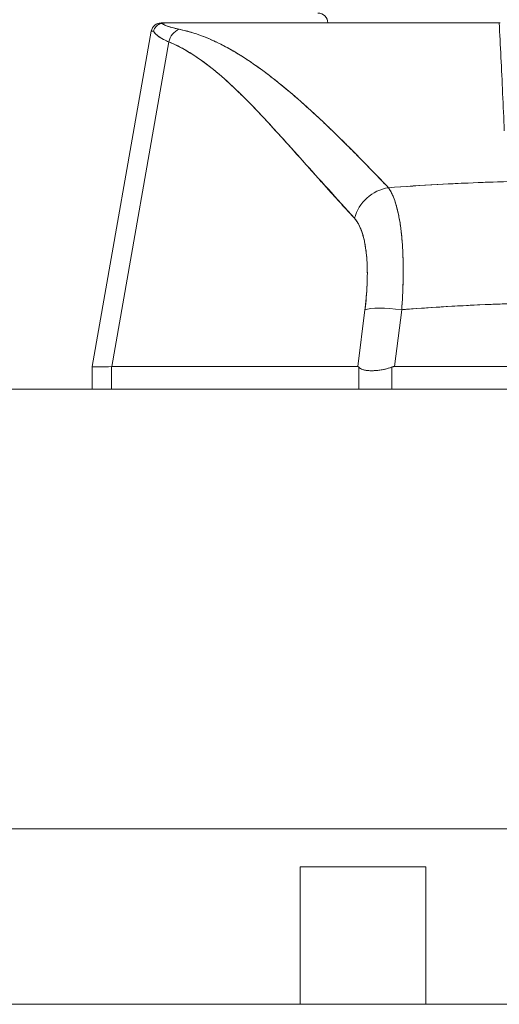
# Model space of a CAD drawing. Header units: inches. Extents: x 11 to 361, y 7 to 222.
# Tile 20 of 174: x 104.561 to 105.515, y 66.899 to 68.858. Entities that reach past the tile are written whole.
import ezdxf

# ---------------------------------------------------------------- set-up
doc = ezdxf.new("R2010")
doc.units = ezdxf.units.IN
doc.header["$LTSCALE"] = 22
doc.header["$MEASUREMENT"] = 0
doc.layers.get('0').update_dxf_attribs({"lineweight": 0})
doc.layers.add('Dimension (ANSI)', color=7, linetype='Continuous', lineweight=5)
doc.layers.add('Visible (ANSI)', color=7, linetype='Continuous', lineweight=5)
doc.styles.add('ROMANS', font='tahoma.ttf')
doc.dimstyles.new('Default (ANSI)', dxfattribs={"dimscale": 22, "dimtxt": 0.07, "dimasz": 0.07, "dimexe": 0.125, "dimexo": 0.0625, "dimgap": 0.031496, "dimtad": 0, "dimtih": 1, "dimtoh": 1, "dimrnd": 1e-08, "dimzin": 0, "dimdsep": 46, "dimtxsty": 'ROMANS', "dimblk": 'Filled-1', "dimcen": 0.09, "dimdle": 0.393701, "dimclrd": 256, "dimclre": 256, "dimclrt": 256, "dimadec": 0, "dimazin": 0, "dimtfac": 0.928571, "dimtofl": 0, "dimtmove": 0, "dimatfit": 3, "dimfxl": 1, "dimtolj": 1, "dimtzin": 0, "dimlwd": -1, "dimlwe": -1, "dimarcsym": 0})

# ---------------------------------------------------------------- blocks, each defined once
blk = doc.blocks.new('Filled-1')
at = {"color": 0}
for p, q in [((0, 0), (-1, 0.1786)), ((-1, 0.1786), (-1, -0.1786)), ((-1, 0), (0, 0)), ((-1, -0.1786), (0, 0))]:
    blk.add_line(p, q, dxfattribs=at)
at = {"color": 0, "flags": 128}
blk.add_lwpolyline([(-1, -0.1786), (0, 0), (-1, 0.1786), (-1, -0.1786)], dxfattribs=at)
at = {"color": 0}
blk.add_solid([(-1, -0.1786), (0, 0), (-1, 0.1786), (-1, -0.1786)], dxfattribs=at)
blk = doc.blocks.new('*D38')
at = {"layer": 'Defpoints', "color": 0, "transparency": 16777216}
for p in [(100.8614, 73.2576), (100.8614, 67.9255), (102.9944, 67.9255)]:
    blk.add_point(p, dxfattribs=at)
at = {"layer": 'Dimension (ANSI)', "transparency": 16777216}
for p, q in [((100.8614, 69.3005), (100.8614, 76.0076)), ((102.9944, 69.3005), (102.9944, 76.0076)), ((99.3214, 73.2576), (97.7814, 73.2576)), ((104.5344, 73.2576), (107.464, 73.2576))]:
    blk.add_line(p, q, dxfattribs=at)
at = {"layer": 'Dimension (ANSI)', "transparency": 16777216, "xscale": 1.54000000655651, "yscale": 1.54000000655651, "zscale": 1.54000000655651}
blk.add_blockref('Filled-1', (100.8614, 73.2576), dxfattribs=at)
at = {"layer": 'Dimension (ANSI)', "transparency": 16777216, "xscale": 1.54000000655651, "yscale": 1.54000000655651, "zscale": 1.54000000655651, "rotation": 180}
blk.add_blockref('Filled-1', (102.9944, 73.2576), dxfattribs=at)
at = {"layer": 'Dimension (ANSI)', "transparency": 16777216, "insert": (110.9112, 73.2576), "char_height": 1.54, "attachment_point": 5, "style": 'ROMANS'}
blk.add_mtext('\\A1;(2.13)', dxfattribs=at)

msp = doc.modelspace()

# ---------------------------------------------------------------- linework, layer by layer
at = {"layer": 'Visible (ANSI)'}
for p, q in [((104.84226, 68.85161), (104.85001, 68.85161)), ((104.85001, 68.85161), (104.84226, 68.85161)), ((104.85046, 68.85161), (105.51524, 68.85161)), ((105.51529, 68.85161), (104.85046, 68.85161)), ((104.85046, 68.85161), (104.85046, 68.85161)), ((105.51529, 68.85161), (105.51667, 68.85161)), ((104.82288, 68.83535), (104.70516, 68.16792)), ((104.82409, 68.83537), (104.82409, 68.83537)), ((104.858, 68.81401), (104.74405, 68.16792)), ((104.74405, 68.16792), (104.858, 68.81401)), ((104.9915, 68.79256), (104.99151, 68.79256)), ((105.09898, 68.71382), (105.09898, 68.71382)), ((105.09898, 68.71382), (105.09898, 68.71382)), ((105.07668, 68.63011), (105.07668, 68.63027)), ((105.09618, 68.60865), (105.09618, 68.6085)), ((105.09637, 68.60828), (105.09637, 68.60844)), ((105.46858, 68.53386), (105.46858, 68.53386)), ((105.47073, 68.53395), (105.47073, 68.53395)), ((105.47073, 68.53395), (105.47073, 68.53395)), ((105.48329, 68.53445), (105.48329, 68.53445)), ((105.48329, 68.53445), (105.48329, 68.53445)), ((105.48421, 68.53448), (105.48421, 68.53449)), ((105.48421, 68.53449), (105.48421, 68.53448)), ((105.36808, 68.52875), (105.36808, 68.52875)), ((105.25168, 68.32012), (105.25168, 68.32012)), ((105.25168, 68.32012), (105.25168, 68.32012)), ((105.32334, 68.32012), (105.32335, 68.32012)), ((105.32335, 68.32012), (105.32334, 68.32012)), ((105.25082, 68.30831), (105.25081, 68.30831)), ((105.32282, 68.30831), (105.32281, 68.30831)), ((105.24799, 68.2811), (105.2338, 68.16792)), ((105.2338, 68.16792), (105.24799, 68.2811)), ((105.24889, 68.28862), (105.24888, 68.28862)), ((105.24888, 68.28862), (105.24889, 68.28862)), ((105.30693, 68.16792), (105.32111, 68.2811)), ((105.32111, 68.2811), (105.30693, 68.16792)), ((105.32165, 68.28862), (105.32164, 68.28862)), ((105.32164, 68.28862), (105.32165, 68.28862)), ((105.24399, 68.24925), (105.24399, 68.24925)), ((105.24399, 68.24925), (105.24399, 68.24925)), ((105.24054, 68.22169), (105.24054, 68.22169)), ((105.24054, 68.22169), (105.24054, 68.22169)), ((105.23807, 68.20201), (105.23807, 68.20201)), ((104.70516, 68.16792), (104.70516, 68.16792)), ((104.70516, 68.16792), (104.70516, 68.1679)), ((104.70516, 68.1679), (104.70516, 68.16792)), ((104.70516, 68.16791), (104.70516, 68.12327)), ((104.70517, 68.16792), (104.70517, 68.16792)), ((104.74405, 68.16792), (104.74361, 68.16792)), ((104.74361, 68.12327), (104.74361, 68.16792)), ((104.74361, 68.16792), (104.74361, 68.12327)), ((104.74405, 68.16792), (105.2338, 68.16792)), ((105.2338, 68.16792), (104.74405, 68.16792)), ((105.23564, 68.12327), (105.23564, 68.16685)), ((105.23564, 68.16685), (105.23564, 68.12327)), ((105.30134, 68.12327), (105.30134, 68.16685)), ((105.30134, 68.16685), (105.30134, 68.12327)), ((105.30693, 68.16792), (106.05186, 68.16792)), ((106.05186, 68.16792), (105.30693, 68.16792)), ((103.19214, 68.12327), (131.79664, 68.12327)), ((131.76468, 67.24827), (103.0991, 67.24827)), ((105.11894, 66.89902), (105.11894, 67.17246)), ((105.36894, 67.17246), (105.11894, 67.17246)), ((105.36894, 66.89902), (105.36894, 67.17246)), ((79.86539, 66.89902), (123.99039, 66.89902))]:
    msp.add_line(p, q, dxfattribs=at)
for centre, radius, start, end in [((105.15433, 68.85161), 0.01969, 0, 90), ((104.84226, 68.83193), 0.01969, 90.00004, 169.99818), ((104.84226, 68.83193), 0.01968, 90, 169.99436), ((105.25866, 68.22169), 0.01969, 196.86722, 196.87199)]:
    msp.add_arc(centre, radius, start, end, dxfattribs=at)
for centre, major_axis, ratio, start_param, end_param in [((105.52144, 68.83203), (-0.69857, 0.00332), 0.0008013, 6.1694988, 6.2830596), ((105.52145, 68.83202), (-0.69857, 0.00333), 0.0008021, 6.169506, 6.2830589), ((104.88823, 68.80852), (0.01168, 0.03124), 0.9189179, 0.7157435, 1.7351042), ((104.88823, 68.80852), (-0.01168, -0.03124), 0.9189182, 3.8573356, 4.8766962), ((105.4636, 68.53354), (0.01968, -0.00007), 0.9391693, 0.0526632, 0.0528623), ((105.30029, 68.44939), (-0.05789, -0.05337), 0.9194568, 4.0831485, 5.3140642), ((105.30029, 68.44939), (0.05789, 0.05337), 0.919454, 0.9415551, 2.1724663), ((105.32121, 68.26742), (-0.07813, 0.00979), 0.1721893, 4.7352288, 5.9478743), ((105.32121, 68.26742), (-0.07813, 0.00979), 0.1721893, 4.735229, 5.9478747), ((105.39229, 68.21129), (-0.68713, -0.04339), 0.0106265, 6.2812004, 6.6186276)]:
    msp.add_ellipse(centre, major_axis=major_axis, ratio=ratio, start_param=start_param, end_param=end_param, dxfattribs=at)
for points, knots in [([(104.84322, 68.85087), (104.84148, 68.85044), (104.83976, 68.84981), (104.83815, 68.84898), (104.8374, 68.84859), (104.83668, 68.84816), (104.83598, 68.84769), (104.8338, 68.84623), (104.83194, 68.8444), (104.83047, 68.84229), (104.829, 68.84017), (104.82794, 68.83777), (104.82738, 68.83539)], [0, 0, 0, 0, 0.2273173, 0.2273173, 0.2273173, 0.3333333, 0.3333333, 0.3333333, 0.6666667, 0.6666667, 0.6666667, 1, 1, 1, 1]), ([(104.82738, 68.83539), (104.82795, 68.8378), (104.829, 68.84018), (104.83048, 68.84229), (104.83196, 68.84441), (104.83385, 68.84627), (104.83602, 68.84772), (104.8382, 68.84918), (104.84066, 68.85023), (104.84322, 68.85087)], [0, 0, 0, 0, 0.3333333, 0.3333333, 0.3333333, 0.6666667, 0.6666667, 0.6666667, 1, 1, 1, 1]), ([(104.85046, 68.85161), (104.84975, 68.85162), (104.84902, 68.8516), (104.84828, 68.85156), (104.84755, 68.85153), (104.84681, 68.85148), (104.84597, 68.85137), (104.84514, 68.85126), (104.84421, 68.85109), (104.84322, 68.85087)], [0, 0, 0, 0, 0.3333333, 0.3333333, 0.3333333, 0.6666667, 0.6666667, 0.6666667, 1, 1, 1, 1]), ([(104.85046, 68.85161), (104.84975, 68.85161), (104.84902, 68.8516), (104.84828, 68.85156), (104.84755, 68.85153), (104.84681, 68.85147), (104.84597, 68.85137), (104.84514, 68.85127), (104.84421, 68.85111), (104.84322, 68.85087)], [0, 0, 0, 0, 0.3333333, 0.3333333, 0.3333333, 0.6666667, 0.6666667, 0.6666667, 1, 1, 1, 1]), ([(104.84322, 68.85087), (104.8456, 68.84938), (104.8485, 68.84795), (104.8519, 68.84658), (104.8553, 68.84522), (104.8592, 68.84391), (104.86359, 68.84267), (104.86798, 68.84143), (104.87286, 68.84025), (104.87821, 68.83914)], [0, 0, 0, 0, 0.33333333, 0.33333333, 0.33333333, 0.66666667, 0.66666667, 0.66666667, 1, 1, 1, 1]), ([(104.84322, 68.85087), (104.84326, 68.85085), (104.84331, 68.85082), (104.84336, 68.85079), (104.84515, 68.84968), (104.84723, 68.8486), (104.8496, 68.84755), (104.85196, 68.84651), (104.8546, 68.84551), (104.85752, 68.84453), (104.86042, 68.84356), (104.86361, 68.84263), (104.86707, 68.84173), (104.87051, 68.84083), (104.87423, 68.83997), (104.87821, 68.83914)], [0, 0, 0, 0, 0.0066001, 0.0066001, 0.0066001, 0.2569271, 0.2569271, 0.2569271, 0.5058334, 0.5058334, 0.5058334, 0.753477, 0.753477, 0.753477, 1, 1, 1, 1]), ([(105.52527, 68.63678), (105.52442, 68.66209), (105.52312, 68.68701), (105.52197, 68.71144), (105.52082, 68.73587), (105.51982, 68.7598), (105.51864, 68.78319), (105.51746, 68.80658), (105.51609, 68.82942), (105.51524, 68.85161)], [0, 0, 0, 0, 0.3333333, 0.3333333, 0.3333333, 0.6666667, 0.6666667, 0.6666667, 1, 1, 1, 1]), ([(104.858, 68.81401), (104.8544, 68.81544), (104.85108, 68.81692), (104.84805, 68.81843), (104.84664, 68.81914), (104.84529, 68.81986), (104.84401, 68.82058), (104.84254, 68.82141), (104.84115, 68.82226), (104.83985, 68.82311), (104.83757, 68.82461), (104.83555, 68.82614), (104.83378, 68.82771), (104.83365, 68.82782), (104.83353, 68.82793), (104.8334, 68.82805), (104.83155, 68.82974), (104.83, 68.83147), (104.82874, 68.83324), (104.82824, 68.83395), (104.82779, 68.83467), (104.82738, 68.83539)], [0, 0, 0, 0, 0.2273225, 0.2273225, 0.2273225, 0.3333333, 0.3333333, 0.3333333, 0.4546295, 0.4546295, 0.4546295, 0.6666667, 0.6666667, 0.6666667, 0.6819675, 0.6819675, 0.6819675, 0.9093003, 0.9093003, 0.9093003, 1, 1, 1, 1]), ([(104.82739, 68.83539), (104.82887, 68.83274), (104.83101, 68.83018), (104.83378, 68.82771), (104.83655, 68.82524), (104.83997, 68.82287), (104.84401, 68.82058), (104.84805, 68.8183), (104.85272, 68.81611), (104.858, 68.81401)], [0, 0, 0, 0, 0.33333333, 0.33333333, 0.33333333, 0.66666667, 0.66666667, 0.66666667, 0.99998781, 0.99998781, 0.99998781, 0.99998781]), ([(104.87821, 68.83914), (104.89147, 68.83635), (104.90459, 68.83265), (104.9176, 68.82805), (104.93062, 68.82345), (104.94354, 68.81795), (104.95656, 68.81158), (104.96957, 68.80521), (104.98269, 68.79797), (104.99604, 68.78982), (105.0094, 68.78167), (105.02298, 68.77261), (105.03695, 68.76258), (105.05091, 68.75255), (105.06526, 68.74155), (105.08013, 68.72947), (105.09501, 68.71739), (105.11041, 68.70423), (105.1265, 68.68985), (105.14259, 68.67547), (105.15938, 68.65988), (105.17708, 68.6429), (105.19478, 68.62592), (105.21341, 68.60756), (105.23294, 68.58769), (105.25246, 68.56782), (105.27288, 68.54645), (105.29469, 68.52384)], [0, 0, 0, 0, 0.1111111, 0.1111111, 0.1111111, 0.2222222, 0.2222222, 0.2222222, 0.3333333, 0.3333333, 0.3333333, 0.4444444, 0.4444444, 0.4444444, 0.5555556, 0.5555556, 0.5555556, 0.6666667, 0.6666667, 0.6666667, 0.7777778, 0.7777778, 0.7777778, 0.8888889, 0.8888889, 0.8888889, 1, 1, 1, 1]), ([(104.87821, 68.83914), (104.8828, 68.8382), (104.88741, 68.83712), (104.89206, 68.83592), (104.89663, 68.83474), (104.90124, 68.83342), (104.90586, 68.83199), (104.91044, 68.83056), (104.91503, 68.82902), (104.91965, 68.82735), (104.92422, 68.82569), (104.92882, 68.82392), (104.93343, 68.82202), (104.93802, 68.82013), (104.94262, 68.81813), (104.94724, 68.81601), (104.95184, 68.8139), (104.95646, 68.81167), (104.9611, 68.80933), (104.96528, 68.80722), (104.96949, 68.80502), (104.9737, 68.80272), (104.97415, 68.80248), (104.97459, 68.80224), (104.97504, 68.80199), (104.9797, 68.79944), (104.98437, 68.79677), (104.98907, 68.794), (104.99377, 68.79122), (104.9985, 68.78834), (105.00324, 68.78535), (105.00799, 68.78235), (105.01276, 68.77925), (105.01755, 68.77604), (105.02236, 68.77282), (105.02719, 68.7695), (105.03204, 68.76607), (105.03692, 68.76262), (105.04182, 68.75907), (105.04674, 68.75543), (105.0517, 68.75175), (105.05668, 68.74798), (105.06169, 68.7441), (105.06624, 68.74058), (105.07082, 68.73697), (105.07541, 68.73328), (105.0759, 68.73289), (105.0764, 68.73249), (105.0769, 68.73208), (105.08205, 68.72793), (105.08722, 68.72369), (105.09241, 68.71935), (105.09768, 68.71495), (105.10296, 68.71046), (105.10826, 68.70588), (105.11365, 68.70122), (105.11906, 68.69648), (105.12449, 68.69165), (105.13002, 68.68673), (105.13557, 68.68172), (105.14113, 68.67663), (105.14681, 68.67144), (105.15251, 68.66616), (105.15823, 68.6608), (105.16407, 68.65532), (105.16993, 68.64976), (105.17581, 68.64411), (105.17809, 68.64194), (105.18036, 68.63974), (105.18264, 68.63754), (105.1864, 68.63391), (105.19017, 68.63024), (105.19394, 68.62654), (105.20016, 68.62046), (105.2064, 68.61429), (105.21267, 68.60805), (105.2191, 68.60163), (105.22556, 68.59514), (105.23204, 68.58858), (105.23871, 68.58183), (105.2454, 68.575), (105.25212, 68.5681), (105.25904, 68.56099), (105.26599, 68.55381), (105.27296, 68.54656), (105.28018, 68.53905), (105.28741, 68.53148), (105.29469, 68.52384)], [0, 0, 0, 0, 0.0373818, 0.0373818, 0.0373818, 0.0742341, 0.0742341, 0.0742341, 0.1106358, 0.1106358, 0.1106358, 0.1466706, 0.1466706, 0.1466706, 0.1824175, 0.1824175, 0.1824175, 0.2179566, 0.2179566, 0.2179566, 0.25, 0.25, 0.25, 0.2533676, 0.2533676, 0.2533676, 0.2887246, 0.2887246, 0.2887246, 0.3240947, 0.3240947, 0.3240947, 0.3595467, 0.3595467, 0.3595467, 0.3951502, 0.3951502, 0.3951502, 0.4309743, 0.4309743, 0.4309743, 0.4670889, 0.4670889, 0.4670889, 0.5, 0.5, 0.5, 0.5035641, 0.5035641, 0.5035641, 0.5404732, 0.5404732, 0.5404732, 0.5778971, 0.5778971, 0.5778971, 0.6159184, 0.6159184, 0.6159184, 0.6546215, 0.6546215, 0.6546215, 0.6940933, 0.6940933, 0.6940933, 0.7344234, 0.7344234, 0.7344234, 0.75, 0.75, 0.75, 0.7757058, 0.7757058, 0.7757058, 0.818036, 0.818036, 0.818036, 0.8615149, 0.8615149, 0.8615149, 0.906243, 0.906243, 0.906243, 0.9523222, 0.9523222, 0.9523222, 1, 1, 1, 1]), ([(104.858, 68.81401), (104.88502, 68.80225), (104.91287, 68.7855), (104.94145, 68.76307), (104.97003, 68.74063), (104.99933, 68.71252), (105.02969, 68.68079), (105.06005, 68.64906), (105.09147, 68.61371), (105.12433, 68.57715), (105.15718, 68.54059), (105.19147, 68.50283), (105.22707, 68.46307)], [0, 0, 0, 0, 0.25, 0.25, 0.25, 0.5, 0.5, 0.5, 0.75, 0.75, 0.75, 1, 1, 1, 1]), ([(105.22707, 68.46307), (105.22006, 68.47067), (105.21305, 68.47831), (105.20606, 68.48598), (105.19942, 68.49327), (105.1928, 68.50058), (105.18618, 68.50792), (105.17987, 68.51492), (105.17357, 68.52194), (105.16727, 68.52897), (105.16126, 68.53569), (105.15525, 68.54242), (105.14924, 68.54916), (105.1435, 68.55561), (105.13776, 68.56206), (105.13201, 68.56851), (105.12651, 68.57469), (105.12101, 68.58087), (105.1155, 68.58704), (105.11022, 68.59297), (105.10493, 68.59889), (105.09964, 68.60479), (105.09456, 68.61047), (105.08946, 68.61613), (105.08437, 68.62178), (105.07946, 68.62721), (105.07454, 68.63263), (105.06962, 68.63802), (105.06487, 68.64323), (105.06012, 68.6484), (105.05535, 68.65355), (105.05288, 68.65622), (105.05041, 68.65888), (105.04793, 68.66153), (105.04579, 68.66382), (105.04364, 68.66611), (105.0415, 68.66838), (105.03702, 68.67314), (105.03253, 68.67786), (105.02802, 68.68253), (105.02365, 68.68707), (105.01927, 68.69157), (105.01488, 68.69602), (105.0106, 68.70035), (105.00632, 68.70463), (105.00202, 68.70885), (104.99783, 68.71297), (104.99363, 68.71704), (104.98941, 68.72105), (104.9853, 68.72497), (104.98116, 68.72883), (104.97702, 68.73262), (104.97296, 68.73633), (104.96889, 68.73999), (104.9648, 68.74357), (104.96079, 68.74708), (104.95677, 68.75053), (104.95273, 68.7539), (104.94876, 68.75721), (104.94477, 68.76045), (104.94077, 68.76361), (104.93683, 68.76672), (104.93287, 68.76976), (104.92889, 68.77271), (104.92497, 68.77562), (104.92103, 68.77844), (104.91707, 68.78118), (104.91316, 68.78389), (104.90924, 68.78651), (104.90529, 68.78903), (104.90138, 68.79153), (104.89745, 68.79394), (104.8935, 68.79625), (104.88959, 68.79854), (104.88566, 68.80073), (104.88171, 68.80282), (104.87779, 68.8049), (104.87384, 68.80687), (104.86988, 68.80875), (104.86594, 68.8106), (104.86198, 68.81236), (104.858, 68.81401)], [0, 0, 0, 0, 0.0583727, 0.0583727, 0.0583727, 0.1137715, 0.1137715, 0.1137715, 0.1665884, 0.1665884, 0.1665884, 0.2170249, 0.2170249, 0.2170249, 0.2652705, 0.2652705, 0.2652705, 0.3115055, 0.3115055, 0.3115055, 0.355892, 0.355892, 0.355892, 0.3985809, 0.3985809, 0.3985809, 0.4397114, 0.4397114, 0.4397114, 0.4794127, 0.4794127, 0.4794127, 0.5, 0.5, 0.5, 0.5178071, 0.5178071, 0.5178071, 0.5550207, 0.5550207, 0.5550207, 0.5911596, 0.5911596, 0.5911596, 0.6263201, 0.6263201, 0.6263201, 0.6605932, 0.6605932, 0.6605932, 0.6940646, 0.6940646, 0.6940646, 0.7268148, 0.7268148, 0.7268148, 0.7589197, 0.7589197, 0.7589197, 0.7904501, 0.7904501, 0.7904501, 0.8214708, 0.8214708, 0.8214708, 0.8520428, 0.8520428, 0.8520428, 0.8822233, 0.8822233, 0.8822233, 0.9120647, 0.9120647, 0.9120647, 0.9416135, 0.9416135, 0.9416135, 0.9709137, 0.9709137, 0.9709137, 1, 1, 1, 1]), ([(105.29469, 68.52384), (105.32756, 68.52626), (105.36041, 68.52839), (105.39315, 68.53021), (105.44682, 68.53319), (105.50021, 68.53534), (105.55299, 68.53666), (105.56285, 68.53691), (105.57268, 68.53712), (105.5825, 68.53731), (105.64678, 68.53855), (105.71036, 68.53856), (105.77463, 68.53736), (105.78519, 68.53716), (105.79577, 68.53693), (105.80637, 68.53666), (105.85859, 68.53536), (105.9114, 68.53324), (105.96449, 68.5303), (105.9978, 68.52846), (106.03123, 68.5263), (106.06468, 68.52384)], [0, 0, 0, 0, 0.1263134, 0.1263134, 0.1263134, 0.3333333, 0.3333333, 0.3333333, 0.3719957, 0.3719957, 0.3719957, 0.6250804, 0.6250804, 0.6250804, 0.6666667, 0.6666667, 0.6666667, 0.8714645, 0.8714645, 0.8714645, 1, 1, 1, 1]), ([(105.29469, 68.52384), (105.35952, 68.52861), (105.42345, 68.5322), (105.48747, 68.53461), (105.55148, 68.53702), (105.61559, 68.53824), (105.67969, 68.53824), (105.74379, 68.53824), (105.8079, 68.53702), (105.87192, 68.53461), (105.93593, 68.5322), (105.99985, 68.52861), (106.06468, 68.52384)], [0, 0, 0, 0, 0.25, 0.25, 0.25, 0.5, 0.5, 0.5, 0.75, 0.75, 0.75, 1, 1, 1, 1]), ([(105.29469, 68.52384), (105.29522, 68.5231), (105.29575, 68.52233), (105.29627, 68.52153), (105.29762, 68.51947), (105.29892, 68.51723), (105.30018, 68.51482), (105.30144, 68.5124), (105.30266, 68.50981), (105.30383, 68.50705), (105.30453, 68.50539), (105.30522, 68.50366), (105.30589, 68.50187), (105.30633, 68.5007), (105.30677, 68.4995), (105.30719, 68.49828), (105.30827, 68.49518), (105.30929, 68.49193), (105.31027, 68.48852), (105.31125, 68.48511), (105.31218, 68.48154), (105.31305, 68.47782), (105.31358, 68.47561), (105.31408, 68.47334), (105.31457, 68.47102), (105.3149, 68.46944), (105.31522, 68.46785), (105.31554, 68.46622), (105.31631, 68.46221), (105.31704, 68.45806), (105.31771, 68.45376), (105.31839, 68.44947), (105.31901, 68.44504), (105.31958, 68.44048), (105.31992, 68.43781), (105.32023, 68.43509), (105.32053, 68.43233), (105.32074, 68.43038), (105.32094, 68.42841), (105.32113, 68.42641), (105.3216, 68.4216), (105.32201, 68.41666), (105.32237, 68.41161), (105.32272, 68.40656), (105.32302, 68.40139), (105.32327, 68.39612), (105.32342, 68.39309), (105.32354, 68.39003), (105.32365, 68.38694), (105.32373, 68.38465), (105.3238, 68.38234), (105.32386, 68.38001), (105.324, 68.37454), (105.32408, 68.36897), (105.32411, 68.36331), (105.32414, 68.35765), (105.32412, 68.3519), (105.32404, 68.34607), (105.32399, 68.34276), (105.32393, 68.33943), (105.32385, 68.33608), (105.32379, 68.33351), (105.32372, 68.33092), (105.32363, 68.32832), (105.32344, 68.32233), (105.3232, 68.31627), (105.3229, 68.31014), (105.3226, 68.30401), (105.32225, 68.29782), (105.32184, 68.29158), (105.32161, 68.2881), (105.32137, 68.28461), (105.32111, 68.2811)], [0, 0, 0, 0, 0.0216075, 0.0216075, 0.0216075, 0.077357, 0.077357, 0.077357, 0.1330535, 0.1330535, 0.1330535, 0.1666667, 0.1666667, 0.1666667, 0.188734, 0.188734, 0.188734, 0.2444339, 0.2444339, 0.2444339, 0.3001472, 0.3001472, 0.3001472, 0.3333333, 0.3333333, 0.3333333, 0.3558616, 0.3558616, 0.3558616, 0.4115781, 0.4115781, 0.4115781, 0.4673107, 0.4673107, 0.4673107, 0.5, 0.5, 0.5, 0.5230751, 0.5230751, 0.5230751, 0.5788605, 0.5788605, 0.5788605, 0.6346364, 0.6346364, 0.6346364, 0.6666667, 0.6666667, 0.6666667, 0.6903702, 0.6903702, 0.6903702, 0.7460677, 0.7460677, 0.7460677, 0.8017827, 0.8017827, 0.8017827, 0.8333333, 0.8333333, 0.8333333, 0.8574897, 0.8574897, 0.8574897, 0.9131807, 0.9131807, 0.9131807, 0.9689091, 0.9689091, 0.9689091, 1, 1, 1, 1]), ([(105.32111, 68.2811), (105.32252, 68.29981), (105.32343, 68.31832), (105.32385, 68.33608), (105.32427, 68.35383), (105.3242, 68.37083), (105.32365, 68.38694), (105.32309, 68.40304), (105.32205, 68.41825), (105.32053, 68.43233), (105.31901, 68.44642), (105.31702, 68.45938), (105.31457, 68.47102), (105.31212, 68.48267), (105.30921, 68.493), (105.30589, 68.50188), (105.30257, 68.51075), (105.29883, 68.51815), (105.29469, 68.52384)], [0, 0, 0, 0, 0.1666667, 0.1666667, 0.1666667, 0.3333333, 0.3333333, 0.3333333, 0.5, 0.5, 0.5, 0.6666667, 0.6666667, 0.6666667, 0.8333333, 0.8333333, 0.8333333, 1, 1, 1, 1]), ([(105.22707, 68.46307), (105.23183, 68.45777), (105.23594, 68.45096), (105.2394, 68.44251), (105.24287, 68.43406), (105.24569, 68.42398), (105.24782, 68.4126), (105.24996, 68.40123), (105.2514, 68.38857), (105.25214, 68.37479), (105.25288, 68.36101), (105.25292, 68.34611), (105.25223, 68.33046), (105.25154, 68.31481), (105.25012, 68.29839), (105.24799, 68.2811)], [0, 0, 0, 0, 0.2, 0.2, 0.2, 0.4, 0.4, 0.4, 0.6, 0.6, 0.6, 0.8, 0.8, 0.8, 1, 1, 1, 1]), ([(105.24799, 68.2811), (105.24832, 68.28374), (105.24863, 68.28637), (105.24893, 68.28899), (105.24946, 68.29368), (105.24994, 68.29834), (105.25036, 68.30296), (105.25078, 68.30756), (105.25114, 68.31212), (105.25145, 68.31664), (105.25176, 68.32113), (105.25201, 68.32559), (105.25221, 68.32998), (105.2524, 68.33436), (105.25254, 68.33868), (105.25263, 68.34294), (105.25271, 68.34719), (105.25274, 68.35137), (105.25271, 68.35549), (105.25268, 68.35959), (105.2526, 68.36363), (105.25246, 68.36759), (105.25232, 68.37154), (105.25213, 68.37542), (105.25188, 68.37921), (105.25163, 68.383), (105.25132, 68.3867), (105.25096, 68.39031), (105.25081, 68.39188), (105.25064, 68.39344), (105.25046, 68.39497), (105.25023, 68.39697), (105.24998, 68.39893), (105.24972, 68.40086), (105.24925, 68.40428), (105.24873, 68.4076), (105.24815, 68.41081), (105.24758, 68.41403), (105.24695, 68.41714), (105.24627, 68.42014), (105.24559, 68.42314), (105.24485, 68.42603), (105.24407, 68.42881), (105.24328, 68.43159), (105.24245, 68.43426), (105.24156, 68.4368), (105.24067, 68.43935), (105.23973, 68.44178), (105.23875, 68.44408), (105.23776, 68.44639), (105.23672, 68.44857), (105.23564, 68.45061), (105.23455, 68.45267), (105.23342, 68.4546), (105.23224, 68.45639), (105.23106, 68.45818), (105.22983, 68.45984), (105.22857, 68.46136), (105.22807, 68.46195), (105.22757, 68.46252), (105.22707, 68.46307)], [0, 0, 0, 0, 0.0315885, 0.0315885, 0.0315885, 0.0879809, 0.0879809, 0.0879809, 0.1440304, 0.1440304, 0.1440304, 0.1997788, 0.1997788, 0.1997788, 0.2552557, 0.2552557, 0.2552557, 0.3105127, 0.3105127, 0.3105127, 0.3656804, 0.3656804, 0.3656804, 0.4208308, 0.4208308, 0.4208308, 0.4759911, 0.4759911, 0.4759911, 0.5, 0.5, 0.5, 0.5311748, 0.5311748, 0.5311748, 0.5863558, 0.5863558, 0.5863558, 0.6415981, 0.6415981, 0.6415981, 0.6969731, 0.6969731, 0.6969731, 0.7525435, 0.7525435, 0.7525435, 0.8083627, 0.8083627, 0.8083627, 0.8644882, 0.8644882, 0.8644882, 0.9209792, 0.9209792, 0.9209792, 0.9778636, 0.9778636, 0.9778636, 1, 1, 1, 1]), ([(105.32111, 68.2811), (105.40212, 68.28748), (105.48262, 68.29174), (105.56164, 68.29386), (105.64066, 68.29599), (105.71819, 68.29599), (105.79721, 68.29386), (105.87623, 68.29174), (105.95673, 68.28748), (106.03773, 68.2811)], [0, 0, 0, 0, 0.3333333, 0.3333333, 0.3333333, 0.6666667, 0.6666667, 0.6666667, 1, 1, 1, 1]), ([(106.03773, 68.2811), (106.00766, 68.28346), (105.97758, 68.28555), (105.9475, 68.28735), (105.88792, 68.29091), (105.82832, 68.29332), (105.7687, 68.29453), (105.70848, 68.29574), (105.64826, 68.29573), (105.58803, 68.29448), (105.52858, 68.29324), (105.46913, 68.29081), (105.4097, 68.28724), (105.38338, 68.28566), (105.35707, 68.28386), (105.33076, 68.28185), (105.32754, 68.2816), (105.32433, 68.28135), (105.32111, 68.2811)], [0, 0, 0, 0, 0.1259588, 0.1259588, 0.1259588, 0.3754494, 0.3754494, 0.3754494, 0.6274861, 0.6274861, 0.6274861, 0.8763224, 0.8763224, 0.8763224, 0.9865268, 0.9865268, 0.9865268, 1, 1, 1, 1]), ([(104.74361, 68.16792), (104.73511, 68.16764), (104.72798, 68.16745), (104.72227, 68.16736), (104.71656, 68.16727), (104.71226, 68.16727), (104.7094, 68.16736), (104.70655, 68.16745), (104.70513, 68.16764), (104.70516, 68.16792)], [0.00000785, 0.00000785, 0.00000785, 0.00000785, 0.33333333, 0.33333333, 0.33333333, 0.66666667, 0.66666667, 0.66666667, 1, 1, 1, 1]), ([(104.70516, 68.16792), (104.70516, 68.16792), (104.70516, 68.16792), (104.70516, 68.16792), (104.70516, 68.16792), (104.70516, 68.16792), (104.70516, 68.16792)], [0, 0, 0, 0, 0.33333333, 0.33333333, 0.33333333, 0.33512801, 0.33512801, 0.33512801, 0.33512801]), ([(104.74405, 68.16792), (104.744, 68.16792), (104.74395, 68.16792), (104.74391, 68.16792), (104.74386, 68.16792), (104.74381, 68.16792), (104.74376, 68.16792), (104.74371, 68.16792), (104.74366, 68.16792), (104.74361, 68.16792)], [0, 0, 0, 0, 0.3333333, 0.3333333, 0.3333333, 0.6666667, 0.6666667, 0.6666667, 1, 1, 1, 1]), ([(105.23564, 68.16685), (105.23544, 68.16708), (105.23524, 68.16727), (105.23504, 68.16743), (105.23484, 68.16759), (105.23464, 68.16771), (105.23443, 68.16779), (105.23422, 68.16787), (105.23401, 68.16792), (105.2338, 68.16792)], [0, 0, 0, 0, 0.3333333, 0.3333333, 0.3333333, 0.6666667, 0.6666667, 0.6666667, 1, 1, 1, 1]), ([(105.23564, 68.16685), (105.23544, 68.16708), (105.23524, 68.16728), (105.23504, 68.16743), (105.23484, 68.16759), (105.23463, 68.16771), (105.23443, 68.16779), (105.23422, 68.16787), (105.23401, 68.16792), (105.2338, 68.16792)], [0, 0, 0, 0, 0.3333333, 0.3333333, 0.3333333, 0.6666667, 0.6666667, 0.6666667, 1, 1, 1, 1]), ([(105.23564, 68.16685), (105.23693, 68.16543), (105.23855, 68.16422), (105.2405, 68.16323), (105.24129, 68.16283), (105.24213, 68.16246), (105.24303, 68.16213), (105.24431, 68.16167), (105.24569, 68.16127), (105.24718, 68.16095), (105.24932, 68.16048), (105.25168, 68.16016), (105.25422, 68.15995), (105.25461, 68.15992), (105.25501, 68.15989), (105.25541, 68.15986), (105.25834, 68.15968), (105.26148, 68.15964), (105.2648, 68.15976), (105.26601, 68.15981), (105.26724, 68.15987), (105.26849, 68.15996), (105.27071, 68.16011), (105.273, 68.16032), (105.27533, 68.16061), (105.2784, 68.16099), (105.28154, 68.1615), (105.28469, 68.16214), (105.2856, 68.16233), (105.2865, 68.16252), (105.2874, 68.16273), (105.29206, 68.16381), (105.29674, 68.16518), (105.30134, 68.16685)], [0, 0, 0, 0, 0.1422031, 0.1422031, 0.1422031, 0.2, 0.2, 0.2, 0.2819228, 0.2819228, 0.2819228, 0.4, 0.4, 0.4, 0.418336, 0.418336, 0.418336, 0.5515046, 0.5515046, 0.5515046, 0.6, 0.6, 0.6, 0.6862888, 0.6862888, 0.6862888, 0.8, 0.8, 0.8, 0.8325117, 0.8325117, 0.8325117, 1, 1, 1, 1]), ([(105.30134, 68.16685), (105.29578, 68.16484), (105.29019, 68.16327), (105.28464, 68.16213), (105.2791, 68.161), (105.2736, 68.1603), (105.26845, 68.15995), (105.2633, 68.1596), (105.2585, 68.1596), (105.2542, 68.15995), (105.24991, 68.1603), (105.24613, 68.161), (105.24303, 68.16214), (105.23992, 68.16327), (105.23748, 68.16484), (105.23564, 68.16685)], [0, 0, 0, 0, 0.2, 0.2, 0.2, 0.4, 0.4, 0.4, 0.6, 0.6, 0.6, 0.8, 0.8, 0.8, 1, 1, 1, 1]), ([(105.30693, 68.16792), (105.30628, 68.16792), (105.30565, 68.16787), (105.30502, 68.16779), (105.3044, 68.16771), (105.30378, 68.16759), (105.30316, 68.16743), (105.30255, 68.16728), (105.30194, 68.16708), (105.30134, 68.16685)], [0, 0, 0, 0, 0.3333333, 0.3333333, 0.3333333, 0.6666667, 0.6666667, 0.6666667, 1, 1, 1, 1]), ([(105.30693, 68.16792), (105.30628, 68.16792), (105.30565, 68.16787), (105.30502, 68.16779), (105.30439, 68.16771), (105.30377, 68.16759), (105.30316, 68.16743), (105.30255, 68.16728), (105.30194, 68.16708), (105.30134, 68.16685)], [0, 0, 0, 0, 0.3333333, 0.3333333, 0.3333333, 0.6666667, 0.6666667, 0.6666667, 1, 1, 1, 1])]:
    msp.add_open_spline(points, degree=3, knots=knots, dxfattribs=at)

# ---------------------------------------------------------------- dimensions: what is measured, and where the dimension line sits
at = {"layer": 'Dimension (ANSI)'}
dim = msp.add_linear_dim(base=(100.86139, 73.25757), p1=(102.99439, 67.92552), p2=(100.86139, 67.92552), angle=180, text='(<>)', dimstyle='Default (ANSI)', override={"dimgap": 0.031496, "dimtih": 0, "dimtoh": 0, "dimdec": 2, "dimtol": 0, "dimlim": 0, "dimtp": 0, "dimtm": 0, "dimtdec": 2, "dimatfit": 1}, dxfattribs=at)
dim.commit()
dim.dimension.update_dxf_attribs({"geometry": '*D38', "text_midpoint": (110.91115, 73.25757), "dimtype": 160})

doc.saveas('drawing.dxf')
